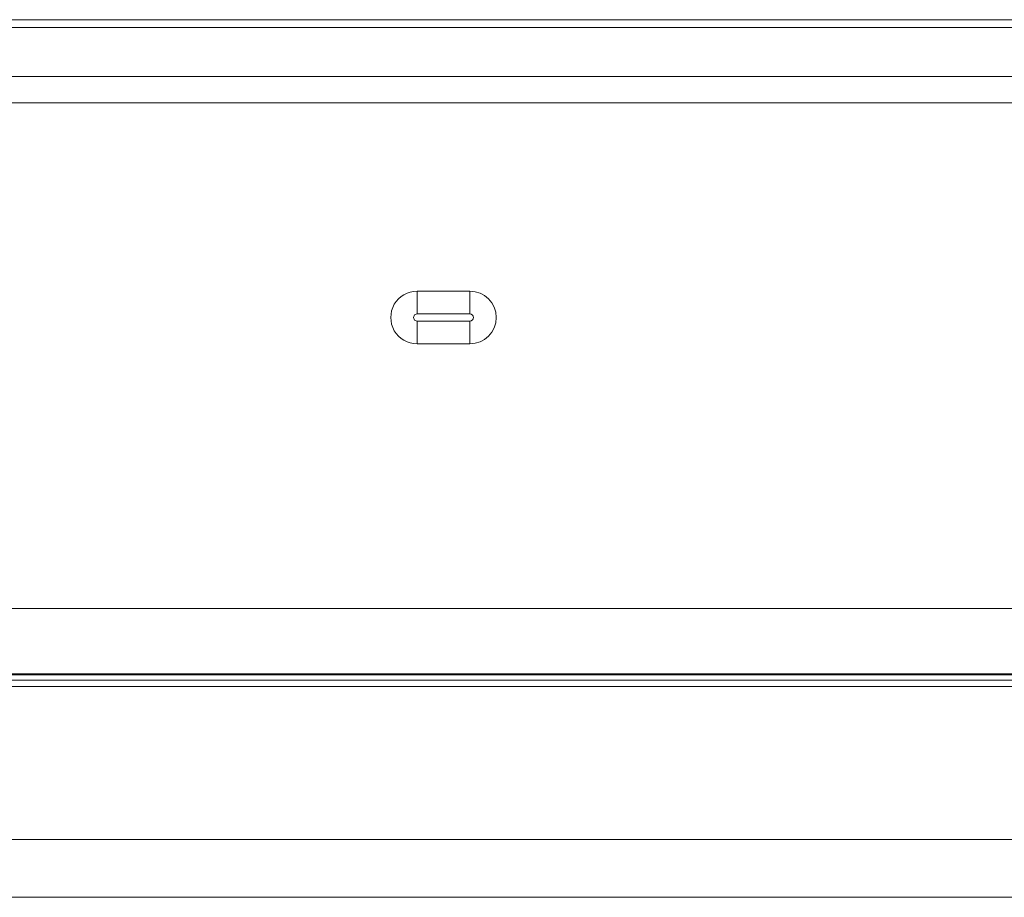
# Model space of a CAD drawing. Header units: millimetres. Extents: x 3925 to 5043, y -86 to 778.
# Tile 84 of 256: x 4312.86 to 4322.2, y -19.54 to -11.21. Entities that reach past the tile are written whole.
import ezdxf

# ---------------------------------------------------------------- set-up
doc = ezdxf.new("R2010")
doc.units = ezdxf.units.MM
doc.header["$LTSCALE"] = 46.255
for name, color, linetype in [('H30K-IO-LABEDXF_CONTINUOUS_LINE', 7, 'CONTINUOUS'), ('H30K-REAR-CODXF_CONTINUOUS_LINE', 7, 'CONTINUOUS'), ('H30K-TOP-COVDXF_CONTINUOUS_LINE', 7, 'CONTINUOUS'), ('LABEL-IO-H30DXF_CONTINUOUS_LINE', 7, 'CONTINUOUS')]:
    doc.layers.add(name, color=color, linetype=linetype)

msp = doc.modelspace()

# ---------------------------------------------------------------- linework, layer by layer
at = {"layer": 'H30K-IO-LABEDXF_CONTINUOUS_LINE', "color": 7, "linetype": 'Continuous', "lineweight": 0}
msp.add_line((4263.4288, -11.2114), (4370.3388, -11.2114), dxfattribs=at)
at = {"layer": 'H30K-REAR-CODXF_CONTINUOUS_LINE', "color": 7, "linetype": 'Continuous', "lineweight": 0}
for p, q in [((4263.4288, -11.2864), (4370.3388, -11.2864)), ((4370.3388, -11.7506), (4263.4288, -11.7506)), ((4370.3388, -11.9987), (4263.4288, -11.9987)), ((4316.6338, -13.7864), (4317.1338, -13.7864)), ((4316.6338, -14.0029), (4316.6338, -13.7864)), ((4317.1338, -14.0029), (4317.1338, -13.7864)), ((4316.6338, -14.0029), (4317.1338, -14.0029)), ((4317.1338, -14.0699), (4316.6338, -14.0699)), ((4316.6338, -14.0699), (4316.6338, -14.2864)), ((4317.1338, -14.0699), (4317.1338, -14.2864)), ((4317.1338, -14.2864), (4316.6338, -14.2864)), ((4262.3727, -16.7962), (4371.2588, -16.7962)), ((4261.6131, -17.4165), (4371.2588, -17.4166))]:
    msp.add_line(p, q, dxfattribs=at)
for centre, radius, start, end in [((4316.6338, -14.0364), 0.25, 89.99994, 270.00006), ((4317.1338, -14.0364), 0.25, 270, 90), ((4316.6338, -14.0364), 0.0335, 89.99973, 270.00027), ((4317.1338, -14.0364), 0.0335, 270, 90)]:
    msp.add_arc(centre, radius, start, end, dxfattribs=at)
at = {"layer": 'H30K-TOP-COVDXF_CONTINUOUS_LINE', "color": 7, "linetype": 'Continuous', "lineweight": 0}
for p, q in [((4381.9887, -17.4264), (4251.8629, -17.4264)), ((4250.0088, -17.5364), (4383.7588, -17.5364)), ((4381.8243, -17.4761), (4250.7297, -17.476)), ((4383.5807, -18.9876), (4250.187, -18.9876)), ((4382.9603, -19.5364), (4250.8074, -19.5364))]:
    msp.add_line(p, q, dxfattribs=at)
at = {"layer": 'LABEL-IO-H30DXF_CONTINUOUS_LINE', "color": 7, "linetype": 'Continuous', "lineweight": 0}
msp.add_line((4263.4288, -11.2114), (4370.3388, -11.2114), dxfattribs=at)

doc.saveas('drawing.dxf')
